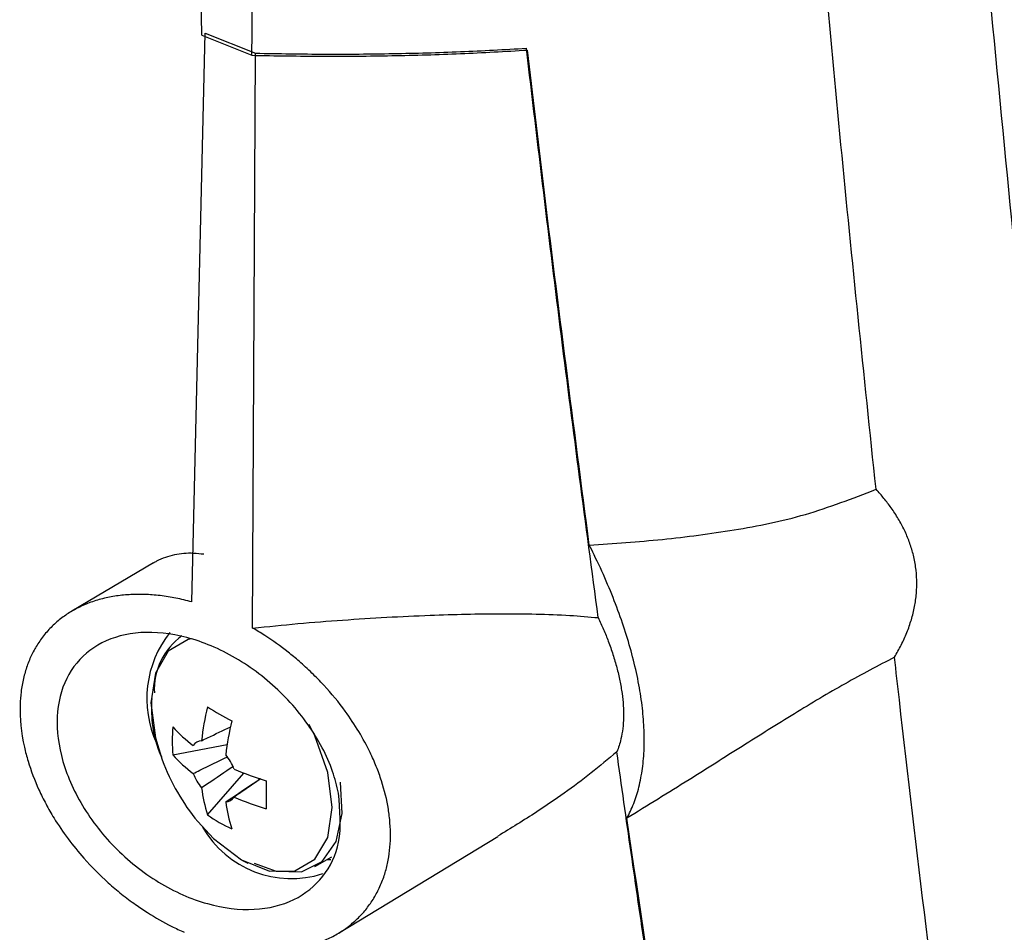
# Model space of a CAD drawing. Header units: millimetres. Extents: x -0.66 to 0.91, y -0.4 to 0.64.
# Tile 165 of 171: x 0.7124 to 0.742, y 0.2655 to 0.2929. Entities that reach past the tile are written whole.
import ezdxf

# ---------------------------------------------------------------- set-up
doc = ezdxf.new("R2010")
doc.units = ezdxf.units.MM
doc.layers.add('FORMAT', color=7, linetype='Continuous')

msp = doc.modelspace()

# ---------------------------------------------------------------- linework, layer by layer
at = {"layer": 'FORMAT', "color": 7, "linetype": 'Continuous', "lineweight": 25}
for p, q in [((0.717875, 0.292434), (0.717598, 0.318916)), ((0.717578, 0.275411), (0.717983, 0.292497)), ((0.717875, 0.292434), (0.719381, 0.291829)), ((0.717983, 0.292497), (0.71949, 0.291892)), ((0.719406, 0.274625), (0.71949, 0.291892)), ((0.716426, 0.276582), (0.713969, 0.275128)), ((0.717011, 0.270814), (0.71864, 0.271129)), ((0.71805, 0.269015), (0.719137, 0.270268)), ((0.721988, 0.265461), (0.726776, 0.268363)), ((0.721279, 0.26746), (0.721784, 0.267752)), ((0.719099, 0.26764), (0.719262, 0.267561)), ((0.721653, 0.267676), (0.721758, 0.267676))]:
    msp.add_line(p, q, dxfattribs=at)
at = {"layer": 'FORMAT', "color": 7, "linetype": 'Continuous', "lineweight": 25, "flags": 128}
for points in [[(0.717568, 0.274298), (0.717472, 0.274276), (0.71687, 0.273928), (0.716483, 0.273274), (0.716349, 0.272379), (0.716483, 0.27133), (0.716688, 0.270665)], [(0.719074, 0.267659), (0.719916, 0.267327), (0.720676, 0.267336), (0.721278, 0.267684), (0.721665, 0.268338), (0.721799, 0.269233), (0.721665, 0.270282), (0.721278, 0.271383), (0.721107, 0.271728)], [(0.71945, 0.267566), (0.720113, 0.267322), (0.720872, 0.267306), (0.72149, 0.267611), (0.721912, 0.268211), (0.7221, 0.269052), (0.722047, 0.269999)], [(0.717758, 0.26881), (0.718232, 0.2683), (0.719074, 0.267659)]]:
    msp.add_lwpolyline(points, dxfattribs=at)
at = {"layer": 'FORMAT', "color": 7, "linetype": 'Continuous', "lineweight": 25}
for centre, radius, start, end in [((0.719446, 0.272501), 0.0032190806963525, 141.763357, 204.421764), ((0.718437, 0.272774), 0.0019867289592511, 125.645268, 182.768444), ((0.725996, 0.270332), 0.0081760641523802, 166.390539, 173.618901), ((0.725147, 0.283709), 0.0134747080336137, 238.214457, 241.790919), ((0.721512, 0.271235), 0.0045207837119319, 174.662691, 185.337309), ((0.720168, 0.274492), 0.0042444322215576, 221.927793, 233.123364), ((0.726725, 0.269911), 0.0081760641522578, 166.390539, 173.618901), ((0.717905, 0.270894), 0.0003484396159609, 95.587349, 144.423403), ((0.720168, 0.273651), 0.0042444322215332, 221.927793, 233.123364), ((0.717244, 0.26975), 0.0017266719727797, 21.692678, 38.307322), ((0.722775, 0.272943), 0.0065, 200.517643, 219.47698), ((0.719226, 0.270894), 0.001726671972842, 201.692678, 218.307322), ((0.722124, 0.277879), 0.008176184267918, 246.383694, 253.611594), ((0.722086, 0.270332), 0.004245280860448, 186.879266, 198.07395), ((0.733284, 0.269615), 0.0134736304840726, 178.211481, 181.788519), ((0.718565, 0.26975), 0.0003484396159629, 275.587349, 324.423403), ((0.722124, 0.277038), 0.0081761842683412, 246.383694, 253.611594), ((0.722814, 0.269911), 0.0042452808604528, 186.879266, 198.07395), ((0.720664, 0.272702), 0.0045201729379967, 234.665091, 245.340285), ((0.720571, 0.270182), 0.0030820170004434, 209.945088, 287.821308)]:
    msp.add_arc(centre, radius, start, end, dxfattribs=at)
for points, knots in [([(0.719380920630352, 0.2918285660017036), (0.7194612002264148, 0.2990517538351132), (0.7196217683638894, 0.3134989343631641), (0.7201984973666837, 0.3389131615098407), (0.7211367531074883, 0.3680863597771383), (0.7222104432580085, 0.390148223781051), (0.7227473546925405, 0.401180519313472)], [0, 0, 0, 0, 0.2003193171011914, 0.4006609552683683, 0.7002934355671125, 1, 1, 1, 1]), ([(0.7381371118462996, 0.2787921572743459), (0.7377770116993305, 0.28223612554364), (0.7370567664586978, 0.289124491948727), (0.7364438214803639, 0.2960857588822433), (0.7361373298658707, 0.2995666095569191)], [0, 0, 0, 0, 0.4999687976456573, 1, 1, 1, 1]), ([(0.7410805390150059, 0.2985302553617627), (0.7419949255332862, 0.2889728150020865), (0.7438239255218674, 0.2698555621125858), (0.7475588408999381, 0.2418626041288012), (0.7507051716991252, 0.2236904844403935), (0.7522781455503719, 0.2146055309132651)], [0, 0, 0, 0, 0.3333052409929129, 0.666693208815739, 1, 1, 1, 1]), ([(0.7194901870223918, 0.291891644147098), (0.7201877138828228, 0.2918795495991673), (0.7215839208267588, 0.2918553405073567), (0.7236363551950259, 0.2918741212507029), (0.7256601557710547, 0.2919298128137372), (0.7269743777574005, 0.2920034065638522), (0.7276320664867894, 0.2920402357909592)], [0, 0, 0, 0, 0.248937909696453, 0.4982873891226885, 0.7489231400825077, 1, 1, 1, 1]), ([(0.7297914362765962, 0.2749368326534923), (0.7294162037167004, 0.2777491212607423), (0.7286601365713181, 0.2834156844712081), (0.7279764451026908, 0.289151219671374), (0.7276320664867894, 0.2920402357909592)], [0, 0, 0, 0, 0.4962952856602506, 1, 1, 1, 1]), ([(0.719380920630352, 0.2918285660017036), (0.7200910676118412, 0.2918163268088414), (0.7215125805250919, 0.2917918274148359), (0.7236014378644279, 0.2918122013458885), (0.7256606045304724, 0.2918708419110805), (0.7269969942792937, 0.291947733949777), (0.7276657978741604, 0.291986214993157)], [0, 0, 0, 0, 0.2488982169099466, 0.4982236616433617, 0.7488832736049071, 1, 1, 1, 1]), ([(0.7295206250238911, 0.2771139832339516), (0.7290520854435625, 0.2807192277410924), (0.7284106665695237, 0.2856547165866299), (0.7278239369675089, 0.2906420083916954), (0.7276657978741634, 0.2919862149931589)], [0, 0, 0, 0, 0.7304736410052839, 1, 1, 1, 1]), ([(0.729520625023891, 0.2771139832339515), (0.7302563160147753, 0.2771654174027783), (0.731729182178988, 0.2772683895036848), (0.7338853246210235, 0.2775522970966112), (0.7360285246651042, 0.2779767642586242), (0.7374320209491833, 0.2785194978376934), (0.7381371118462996, 0.2787921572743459)], [0, 0, 0, 0, 0.2477330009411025, 0.4959657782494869, 0.746782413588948, 1, 1, 1, 1]), ([(0.7386921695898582, 0.2737502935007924), (0.738761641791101, 0.2738712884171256), (0.7389009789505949, 0.2741139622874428), (0.7390694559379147, 0.2744904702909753), (0.7392049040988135, 0.2748758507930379), (0.7393012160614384, 0.2752692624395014), (0.739356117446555, 0.2756663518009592), (0.739367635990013, 0.2760663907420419), (0.7393341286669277, 0.2764658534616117), (0.7392569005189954, 0.2768515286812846), (0.7391416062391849, 0.2772193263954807), (0.7389931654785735, 0.2775693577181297), (0.7388106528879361, 0.2779095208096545), (0.7386031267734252, 0.2782268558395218), (0.7383790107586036, 0.2785221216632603), (0.7382178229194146, 0.2787020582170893), (0.7381371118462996, 0.2787921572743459)], [0, 0, 0, 0, 0.0700491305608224, 0.1404942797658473, 0.2122685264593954, 0.2845391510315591, 0.3575533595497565, 0.4311247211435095, 0.506435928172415, 0.5823307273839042, 0.6530633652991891, 0.724197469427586, 0.7964600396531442, 0.8690576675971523, 0.9344336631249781, 1, 1, 1, 1]), ([(0.7306510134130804, 0.2689112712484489), (0.7307229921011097, 0.2690548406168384), (0.7308674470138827, 0.2693429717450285), (0.731021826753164, 0.2698448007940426), (0.7311279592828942, 0.2703983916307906), (0.7311774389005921, 0.2709978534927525), (0.7311727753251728, 0.271633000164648), (0.7311150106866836, 0.272301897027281), (0.7310019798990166, 0.2730110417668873), (0.7308353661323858, 0.2737447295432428), (0.730618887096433, 0.2744931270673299), (0.7303543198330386, 0.2752541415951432), (0.7300375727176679, 0.2760347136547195), (0.7297504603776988, 0.2766584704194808), (0.7295687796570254, 0.2770185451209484), (0.729520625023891, 0.2771139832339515)], [0, 0, 0, 0, 0.0796529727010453, 0.1598565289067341, 0.2418108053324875, 0.3243762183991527, 0.4038541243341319, 0.4838860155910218, 0.5656770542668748, 0.6480770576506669, 0.7272342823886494, 0.8069414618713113, 0.8883815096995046, 0.9704154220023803, 1, 1, 1, 1]), ([(0.7179388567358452, 0.2768410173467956), (0.7178363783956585, 0.2768518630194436), (0.7175266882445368, 0.2768846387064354), (0.7171389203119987, 0.2768507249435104), (0.7167752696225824, 0.2767494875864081), (0.7165663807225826, 0.2766667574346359), (0.7164565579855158, 0.2765955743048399), (0.7164282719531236, 0.2765772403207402)], [0, 0, 0, 0, 0.1811488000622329, 0.5474327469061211, 0.7328874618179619, 0.9312022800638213, 0.9999999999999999, 0.9999999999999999, 0.9999999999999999, 0.9999999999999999]), ([(0.7175776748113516, 0.2754108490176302), (0.7174187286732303, 0.2754510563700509), (0.7170997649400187, 0.2755317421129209), (0.7166243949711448, 0.2756048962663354), (0.7161528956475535, 0.275641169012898), (0.715695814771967, 0.2756347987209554), (0.7152585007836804, 0.2755870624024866), (0.7148413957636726, 0.2754987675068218), (0.7144422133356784, 0.2753678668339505), (0.714074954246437, 0.2751972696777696), (0.7137424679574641, 0.2749903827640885), (0.7134455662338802, 0.2747508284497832), (0.7131784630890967, 0.2744724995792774), (0.7129525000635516, 0.2741661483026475), (0.7127672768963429, 0.2738364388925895), (0.7126218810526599, 0.2734883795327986), (0.7125122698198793, 0.2731125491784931), (0.7124430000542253, 0.2727209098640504), (0.7123919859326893, 0.2720521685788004), (0.7124642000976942, 0.2713441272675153), (0.7126912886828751, 0.2704821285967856), (0.7129096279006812, 0.2699055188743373), (0.7131913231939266, 0.2693364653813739), (0.7135975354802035, 0.2686291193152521), (0.7142081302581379, 0.2678100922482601), (0.7149358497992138, 0.2670791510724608), (0.7154672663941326, 0.2666291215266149), (0.715860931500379, 0.2663331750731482), (0.7163604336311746, 0.2659982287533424), (0.7168503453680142, 0.2657165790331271), (0.7172257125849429, 0.2655440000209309), (0.7173515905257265, 0.2654861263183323)], [0, 0, 0, 0, 0.0297622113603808, 0.0597250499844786, 0.0903273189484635, 0.1211550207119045, 0.1509189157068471, 0.1808976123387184, 0.2115673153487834, 0.2424834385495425, 0.2712817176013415, 0.300528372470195, 0.3300062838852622, 0.3599652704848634, 0.3874654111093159, 0.4151704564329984, 0.4431964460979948, 0.4716665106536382, 0.4981565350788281, 0.5789858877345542, 0.6052160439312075, 0.6583584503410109, 0.6853220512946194, 0.7120561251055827, 0.7935137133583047, 0.8492056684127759, 0.8774397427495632, 0.906046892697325, 0.9293417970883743, 0.9763050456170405, 1, 1, 1, 1]), ([(0.7194064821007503, 0.274624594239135), (0.7198611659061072, 0.2746707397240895), (0.7207713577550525, 0.2747631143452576), (0.7221136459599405, 0.2748683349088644), (0.7234383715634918, 0.2749521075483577), (0.7246736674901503, 0.2750098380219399), (0.725820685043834, 0.2750450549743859), (0.7268829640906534, 0.2750592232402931), (0.7279246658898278, 0.2750497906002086), (0.7288989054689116, 0.2750166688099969), (0.7295088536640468, 0.2749621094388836), (0.7297914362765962, 0.2749368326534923)], [0, 0, 0, 0, 0.1223321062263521, 0.2448859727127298, 0.3680743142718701, 0.4914609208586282, 0.5956057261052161, 0.6998766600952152, 0.8045796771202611, 0.9094638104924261, 0.9999999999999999, 0.9999999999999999, 0.9999999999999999, 0.9999999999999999]), ([(0.7297914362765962, 0.2749368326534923), (0.7298455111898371, 0.2748187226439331), (0.729953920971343, 0.274581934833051), (0.7301016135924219, 0.2742116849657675), (0.7302365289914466, 0.2738274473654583), (0.730353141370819, 0.2734305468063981), (0.7304445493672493, 0.2730398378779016), (0.7305092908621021, 0.2726581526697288), (0.7305457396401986, 0.2722901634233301), (0.7305532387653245, 0.271936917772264), (0.7305307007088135, 0.2716014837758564), (0.7304823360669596, 0.2713212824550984), (0.7304202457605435, 0.2710901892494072), (0.7303723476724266, 0.2709680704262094), (0.7303483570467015, 0.2709069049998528)], [0, 0, 0, 0, 0.0753944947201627, 0.1511514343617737, 0.2378692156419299, 0.3251427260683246, 0.4141660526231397, 0.5037913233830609, 0.5940553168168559, 0.6849489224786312, 0.7778254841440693, 0.8713868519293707, 0.9355817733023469, 1, 1, 1, 1]), ([(0.7194152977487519, 0.2649424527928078), (0.7195666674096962, 0.2649325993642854), (0.7198704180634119, 0.2649128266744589), (0.7203147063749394, 0.2649326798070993), (0.7207487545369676, 0.264990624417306), (0.7211619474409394, 0.2650904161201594), (0.7215497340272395, 0.2652293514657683), (0.7219117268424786, 0.2654066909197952), (0.722249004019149, 0.2656255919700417), (0.7225488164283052, 0.2658790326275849), (0.722809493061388, 0.2661622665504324), (0.7230309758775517, 0.2664711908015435), (0.72321796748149, 0.266813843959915), (0.7233620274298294, 0.2671764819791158), (0.7234982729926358, 0.2676777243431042), (0.7235578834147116, 0.2682110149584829), (0.723539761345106, 0.2687656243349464), (0.7234726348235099, 0.2693251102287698), (0.7233346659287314, 0.269893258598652), (0.7231285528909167, 0.270462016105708), (0.7228152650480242, 0.2711722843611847), (0.7223083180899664, 0.2720123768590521), (0.721668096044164, 0.2727890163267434), (0.7211889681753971, 0.2732793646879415), (0.7208274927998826, 0.2736104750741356), (0.7203600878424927, 0.2739963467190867), (0.7198926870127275, 0.2743330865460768), (0.719528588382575, 0.2745513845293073), (0.7194064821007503, 0.274624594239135)], [0, 0, 0, 0, 0.0333652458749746, 0.0669534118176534, 0.1012562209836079, 0.1358121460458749, 0.1691794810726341, 0.2027885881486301, 0.2371861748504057, 0.2718658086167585, 0.3039329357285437, 0.3365015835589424, 0.3693290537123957, 0.4026948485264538, 0.4332405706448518, 0.4950753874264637, 0.5266811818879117, 0.5563478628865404, 0.6164688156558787, 0.6469846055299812, 0.6768670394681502, 0.7679224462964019, 0.8300754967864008, 0.8615837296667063, 0.8935002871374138, 0.9199035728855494, 0.9731383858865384, 1, 1, 1, 1]), ([(0.7219862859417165, 0.2696676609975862), (0.7220311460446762, 0.2691567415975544), (0.722114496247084, 0.268207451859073), (0.721568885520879, 0.2671071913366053), (0.7206852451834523, 0.266393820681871), (0.7194675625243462, 0.2660967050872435), (0.7180396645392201, 0.2662702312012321), (0.7165568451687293, 0.2669254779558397), (0.7152108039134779, 0.2679979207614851), (0.7141800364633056, 0.2693460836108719), (0.7135844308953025, 0.2707869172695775), (0.7134679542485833, 0.2721460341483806), (0.7138163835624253, 0.2732863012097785), (0.714582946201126, 0.2741063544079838), (0.7156987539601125, 0.2745286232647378), (0.7170664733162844, 0.2744966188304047), (0.7185476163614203, 0.273988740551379), (0.7199662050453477, 0.2730412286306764), (0.7211221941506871, 0.2717683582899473), (0.7217611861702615, 0.2705777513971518), (0.7219326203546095, 0.2698846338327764), (0.7219862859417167, 0.2696676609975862)], [0, 0, 0, 0, 0.0593539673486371, 0.110279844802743, 0.161853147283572, 0.2150033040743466, 0.2699601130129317, 0.3261619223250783, 0.3824744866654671, 0.4377325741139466, 0.4913122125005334, 0.5433614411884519, 0.5946226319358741, 0.6460750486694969, 0.6986020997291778, 0.75272405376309, 0.808379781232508, 0.8648233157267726, 0.9208149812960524, 0.9752120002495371, 0.9999999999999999, 0.9999999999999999, 0.9999999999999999, 0.9999999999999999]), ([(0.7386921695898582, 0.2737502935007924), (0.7381990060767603, 0.2734914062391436), (0.7372086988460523, 0.2729715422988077), (0.7356779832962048, 0.2720516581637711), (0.7341156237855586, 0.2710755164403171), (0.7324431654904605, 0.2700151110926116), (0.7312757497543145, 0.2692960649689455), (0.7306510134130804, 0.2689112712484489)], [0, 0, 0, 0, 0.1909026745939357, 0.3833460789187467, 0.5787052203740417, 0.7745463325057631, 1, 1, 1, 1]), ([(0.747725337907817, 0.2126814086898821), (0.7473404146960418, 0.2147935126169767), (0.7453722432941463, 0.2255930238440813), (0.7422101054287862, 0.2453796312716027), (0.7398195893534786, 0.2637996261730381), (0.7387407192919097, 0.273321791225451), (0.7386921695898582, 0.2737502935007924)], [0, 0, 0, 0, 0.1061557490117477, 0.542790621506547, 0.9794253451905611, 1, 1, 1, 1]), ([(0.7163722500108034, 0.2725125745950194), (0.716367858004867, 0.2723068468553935), (0.7163568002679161, 0.2717888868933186), (0.7164817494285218, 0.271165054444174), (0.7166486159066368, 0.2707905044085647), (0.7166642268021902, 0.2707554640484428)], [0, 0, 0, 0, 0.3739246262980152, 0.9414286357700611, 1, 1, 1, 1]), ([(0.7178708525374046, 0.2712404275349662), (0.7179312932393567, 0.2712696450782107), (0.718223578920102, 0.2714109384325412), (0.7185157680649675, 0.2715508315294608), (0.7187475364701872, 0.2716617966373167)], [0, 0, 0, 0, 0.2067863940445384, 1, 1, 1, 1]), ([(0.7176213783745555, 0.2702553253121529), (0.7176867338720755, 0.2702873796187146), (0.7180278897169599, 0.2704547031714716), (0.7183701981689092, 0.2706212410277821), (0.718646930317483, 0.2707558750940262)], [0, 0, 0, 0, 0.1915707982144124, 1, 1, 1, 1]), ([(0.7303483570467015, 0.2709069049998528), (0.7300914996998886, 0.2706928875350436), (0.7293177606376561, 0.2700481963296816), (0.728124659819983, 0.2691964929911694), (0.7271625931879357, 0.2686126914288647), (0.7267689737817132, 0.2683738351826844)], [0, 0, 0, 0, 0.2269755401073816, 0.6837252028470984, 0.9999999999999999, 0.9999999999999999, 0.9999999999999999, 0.9999999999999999]), ([(0.731212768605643, 0.2649081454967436), (0.7310672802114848, 0.265899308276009), (0.7307744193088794, 0.267894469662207), (0.7304909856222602, 0.2698984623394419), (0.7303483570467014, 0.2709069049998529)], [0, 0, 0, 0, 0.4967832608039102, 1, 1, 1, 1]), ([(0.7188276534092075, 0.2704680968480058), (0.7185691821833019, 0.2702934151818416), (0.7182502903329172, 0.270077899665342), (0.71793129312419, 0.2698637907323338), (0.7178708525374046, 0.269823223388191)], [0, 0, 0, 0, 0.8105294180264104, 1, 1, 1, 1]), ([(0.7185991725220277, 0.269402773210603), (0.718659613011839, 0.2694433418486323), (0.7190051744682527, 0.269675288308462), (0.7193506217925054, 0.2699087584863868), (0.7196356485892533, 0.27010139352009)], [0, 0, 0, 0, 0.1749051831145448, 1, 1, 1, 1]), ([(0.7196521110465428, 0.2700954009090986), (0.7194400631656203, 0.2699501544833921), (0.7191727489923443, 0.2697670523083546), (0.7189041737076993, 0.2695845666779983), (0.7188486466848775, 0.2695468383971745)], [0, 0, 0, 0, 0.7932534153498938, 1, 1, 1, 1]), ([(0.7414792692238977, 0.2091920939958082), (0.7404295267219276, 0.2140268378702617), (0.7383296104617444, 0.2236983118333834), (0.7355151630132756, 0.2385232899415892), (0.7329207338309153, 0.2535623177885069), (0.7314076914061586, 0.2637942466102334), (0.73065101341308, 0.2689112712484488)], [0, 0, 0, 0, 0.2497424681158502, 0.4995875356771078, 0.7497419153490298, 1, 1, 1, 1])]:
    msp.add_open_spline(points, degree=3, knots=knots, dxfattribs=at)

doc.saveas('drawing.dxf')
